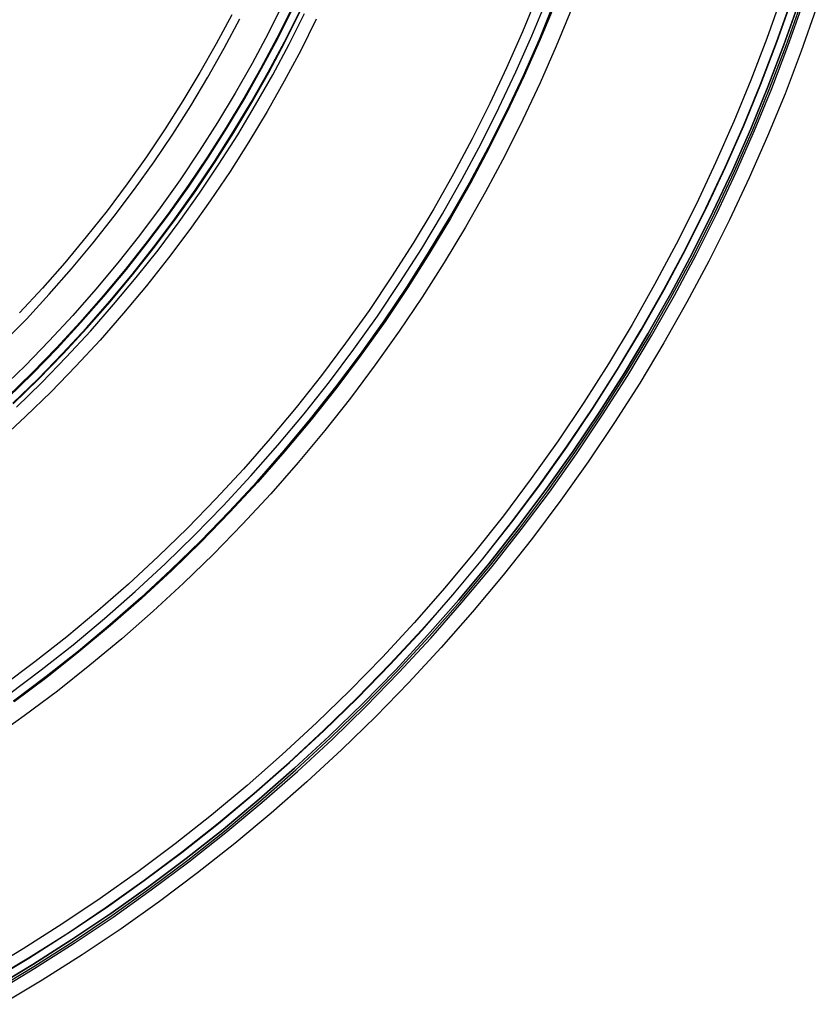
# Model space of a CAD drawing. Header units: millimetres. Extents: x 9981 to 10381, y 6395 to 6795.
# Tile 17 of 25: x 10283 to 10370, y 6422 to 6529. Entities that reach past the tile are written whole.
import ezdxf

# ---------------------------------------------------------------- set-up
doc = ezdxf.new("R2010")
doc.units = ezdxf.units.MM
doc.header["$MEASUREMENT"] = 0
doc.layers.add('0 filanca', color=1, linetype='Continuous')
doc.layers.add('0 filanca2', color=6, linetype='Continuous')

msp = doc.modelspace()

# ---------------------------------------------------------------- linework, layer by layer
at = {"layer": '0 filanca', "lineweight": -3}
for points in [[(10280.04, 6424.66), (10284.35, 6427.25), (10288.61, 6429.95), (10292.8, 6432.77), (10296.93, 6435.71), (10301, 6438.75), (10304.99, 6441.91), (10308.9, 6445.17), (10312.73, 6448.53), (10316.47, 6452), (10320.13, 6455.56), (10323.69, 6459.21), (10327.15, 6462.96), (10330.52, 6466.79), (10333.78, 6470.7), (10336.93, 6474.69), (10339.98, 6478.75), (10342.91, 6482.89), (10345.73, 6487.08), (10348.44, 6491.34), (10351.03, 6495.65), (10353.5, 6500.01), (10355.84, 6504.41), (10358.07, 6508.86), (10360.18, 6513.34), (10362.16, 6517.85), (10364.03, 6522.39), (10365.77, 6526.95), (10367.39, 6531.53)], [(10280.06, 6424.63), (10284.37, 6427.22), (10288.63, 6429.92), (10292.82, 6432.74), (10296.95, 6435.68), (10301.02, 6438.72), (10305.01, 6441.88), (10308.92, 6445.14), (10312.75, 6448.51), (10316.5, 6451.97), (10320.15, 6455.53), (10323.72, 6459.19), (10327.18, 6462.93), (10330.55, 6466.77), (10333.81, 6470.68), (10336.96, 6474.67), (10340.01, 6478.73), (10342.94, 6482.86), (10345.76, 6487.06), (10348.47, 6491.32), (10351.06, 6495.63), (10353.53, 6499.99), (10355.88, 6504.4), (10358.11, 6508.84), (10360.21, 6513.33), (10362.2, 6517.84), (10364.06, 6522.38), (10365.8, 6526.94), (10367.42, 6531.52)], [(10280.47, 6423.92), (10284.8, 6426.52), (10289.08, 6429.23), (10293.29, 6432.07), (10297.44, 6435.01), (10301.52, 6438.07), (10305.53, 6441.24), (10309.46, 6444.52), (10313.3, 6447.89), (10317.07, 6451.37), (10320.74, 6454.95), (10324.31, 6458.62), (10327.79, 6462.38), (10331.17, 6466.23), (10334.45, 6470.16), (10337.62, 6474.17), (10340.67, 6478.25), (10343.62, 6482.4), (10346.45, 6486.61), (10349.17, 6490.88), (10351.77, 6495.21), (10354.25, 6499.59), (10356.61, 6504.02), (10358.85, 6508.48), (10360.96, 6512.98), (10362.96, 6517.52), (10364.83, 6522.08), (10366.57, 6526.66), (10368.2, 6531.25)], [(10280.47, 6423.92), (10284.8, 6426.52), (10289.08, 6429.23), (10293.29, 6432.07), (10297.44, 6435.01), (10301.52, 6438.07), (10305.53, 6441.24), (10309.46, 6444.52), (10313.3, 6447.89), (10317.07, 6451.37), (10320.74, 6454.95), (10324.31, 6458.62), (10327.79, 6462.38), (10331.17, 6466.23), (10334.45, 6470.16), (10337.62, 6474.17), (10340.67, 6478.25), (10343.62, 6482.4), (10346.45, 6486.61), (10349.17, 6490.88), (10351.77, 6495.21), (10354.25, 6499.59), (10356.61, 6504.02), (10358.85, 6508.48), (10360.96, 6512.98), (10362.96, 6517.52), (10364.83, 6522.08), (10366.57, 6526.66), (10368.2, 6531.25)], [(10280.59, 6423.71), (10284.93, 6426.31), (10289.21, 6429.03), (10293.43, 6431.87), (10297.58, 6434.82), (10301.67, 6437.88), (10305.68, 6441.05), (10309.61, 6444.33), (10313.46, 6447.72), (10317.23, 6451.2), (10320.91, 6454.78), (10324.49, 6458.46), (10327.97, 6462.22), (10331.35, 6466.07), (10334.63, 6470.01), (10337.81, 6474.02), (10340.87, 6478.11), (10343.82, 6482.26), (10346.65, 6486.48), (10349.37, 6490.76), (10351.98, 6495.09), (10354.46, 6499.48), (10356.82, 6503.91), (10359.06, 6508.38), (10361.18, 6512.89), (10363.18, 6517.42), (10365.05, 6521.99), (10366.8, 6526.57), (10368.43, 6531.17)], [(10280.71, 6423.52), (10285.05, 6426.12), (10289.33, 6428.85), (10293.55, 6431.68), (10297.71, 6434.64), (10301.8, 6437.7), (10305.82, 6440.88), (10309.76, 6444.16), (10313.61, 6447.55), (10317.38, 6451.04), (10321.06, 6454.62), (10324.65, 6458.3), (10328.14, 6462.07), (10331.52, 6465.93), (10334.81, 6469.87), (10337.98, 6473.88), (10341.05, 6477.97), (10344, 6482.13), (10346.84, 6486.36), (10349.57, 6490.64), (10352.17, 6494.98), (10354.66, 6499.37), (10357.02, 6503.8), (10359.26, 6508.28), (10361.38, 6512.79), (10363.38, 6517.34), (10365.26, 6521.9), (10367.01, 6526.5), (10368.64, 6531.1)], [(10282.18, 6455.93), (10285.72, 6458.59), (10289.21, 6461.34), (10292.62, 6464.19), (10295.96, 6467.13), (10299.23, 6470.15), (10302.42, 6473.26), (10305.53, 6476.45), (10308.56, 6479.72), (10311.5, 6483.07), (10314.34, 6486.48), (10317.1, 6489.96), (10319.75, 6493.51), (10322.32, 6497.12), (10324.78, 6500.78), (10327.14, 6504.5), (10329.4, 6508.26), (10331.56, 6512.07), (10333.61, 6515.91), (10335.55, 6519.79), (10337.39, 6523.71), (10339.12, 6527.65), (10340.75, 6531.61)], [(10282.7, 6455.21), (10286.27, 6457.88), (10289.77, 6460.65), (10293.2, 6463.51), (10296.57, 6466.46), (10299.85, 6469.5), (10303.06, 6472.63), (10306.18, 6475.84), (10309.22, 6479.12), (10312.18, 6482.48), (10315.04, 6485.92), (10317.81, 6489.42), (10320.48, 6492.98), (10323.05, 6496.61), (10325.53, 6500.29), (10327.9, 6504.03), (10330.17, 6507.81), (10332.34, 6511.63), (10334.4, 6515.5), (10336.36, 6519.4), (10338.21, 6523.33), (10339.95, 6527.29), (10341.58, 6531.28)], [(10341.69, 6531.24), (10340.05, 6527.25), (10338.31, 6523.29), (10336.46, 6519.35), (10334.5, 6515.45), (10332.44, 6511.58), (10330.27, 6507.75), (10328, 6503.96), (10325.63, 6500.23), (10323.15, 6496.54), (10320.57, 6492.92), (10317.9, 6489.35), (10315.13, 6485.84), (10312.26, 6482.41), (10309.31, 6479.05), (10306.27, 6475.76), (10303.14, 6472.55), (10299.93, 6469.42), (10296.64, 6466.38), (10293.28, 6463.42), (10289.84, 6460.56), (10286.34, 6457.79), (10282.77, 6455.12)], [(10313.04, 6530.72), (10311.38, 6527.4), (10309.63, 6524.12), (10307.79, 6520.86), (10305.86, 6517.65), (10303.84, 6514.47), (10301.73, 6511.34), (10299.54, 6508.26), (10297.27, 6505.23), (10294.92, 6502.25), (10292.49, 6499.33), (10289.98, 6496.47), (10287.39, 6493.68), (10284.73, 6490.95), (10282.01, 6488.3)], [(10282.08, 6488.22), (10284.81, 6490.88), (10287.46, 6493.61), (10290.05, 6496.41), (10292.56, 6499.27), (10295, 6502.19), (10297.35, 6505.17), (10299.63, 6508.2), (10301.82, 6511.28), (10303.92, 6514.42), (10305.94, 6517.59), (10307.88, 6520.81), (10309.72, 6524.07), (10311.47, 6527.36), (10313.14, 6530.68)], [(10282.64, 6487.63), (10285.38, 6490.31), (10288.05, 6493.05), (10290.66, 6495.86), (10293.18, 6498.74), (10295.63, 6501.67), (10298, 6504.67), (10300.28, 6507.72), (10302.49, 6510.82), (10304.6, 6513.97), (10306.64, 6517.17), (10308.58, 6520.4), (10310.43, 6523.68), (10312.2, 6526.98), (10313.87, 6530.32)], [(10282.64, 6487.63), (10285.38, 6490.31), (10288.05, 6493.05), (10290.66, 6495.86), (10293.18, 6498.74), (10295.63, 6501.67), (10298, 6504.67), (10300.28, 6507.72), (10302.49, 6510.82), (10304.6, 6513.97), (10306.64, 6517.17), (10308.58, 6520.4), (10310.43, 6523.68), (10312.2, 6526.98), (10313.87, 6530.32)], [(10282.69, 6487.58), (10285.43, 6490.26), (10288.11, 6493), (10290.71, 6495.81), (10293.24, 6498.69), (10295.68, 6501.63), (10298.05, 6504.63), (10300.34, 6507.68), (10302.55, 6510.78), (10304.66, 6513.93), (10306.7, 6517.13), (10308.64, 6520.37), (10310.49, 6523.64), (10312.26, 6526.95), (10313.93, 6530.29)], [(10283.03, 6487.22), (10285.78, 6489.91), (10288.46, 6492.66), (10291.08, 6495.48), (10293.61, 6498.37), (10296.07, 6501.32), (10298.45, 6504.32), (10300.74, 6507.39), (10302.95, 6510.5), (10305.08, 6513.66), (10307.12, 6516.87), (10309.07, 6520.12), (10310.93, 6523.4), (10312.7, 6526.72), (10314.38, 6530.07)], [(10281.53, 6494.16), (10284.11, 6496.8), (10286.61, 6499.51), (10289.04, 6502.28), (10291.4, 6505.11), (10293.68, 6507.99), (10295.89, 6510.93), (10298.01, 6513.92), (10300.05, 6516.95), (10302, 6520.03), (10303.88, 6523.14), (10305.66, 6526.3), (10307.36, 6529.48)], [(10306.47, 6529.94), (10304.78, 6526.78), (10303.01, 6523.65), (10301.15, 6520.55), (10299.21, 6517.5), (10297.19, 6514.48), (10295.08, 6511.52), (10292.89, 6508.6), (10290.63, 6505.74), (10288.29, 6502.93), (10285.87, 6500.18), (10283.38, 6497.49)]]:
    msp.add_lwpolyline(points, dxfattribs=at)
at = {"layer": '0 filanca2', "lineweight": -3}
for points in [[(10366.31, 6531.9), (10364.7, 6527.35), (10362.97, 6522.81), (10361.12, 6518.3), (10359.14, 6513.81), (10357.05, 6509.36), (10354.83, 6504.94), (10352.5, 6500.56), (10350.04, 6496.22), (10347.47, 6491.94), (10344.78, 6487.7), (10341.98, 6483.53), (10339.06, 6479.43), (10336.03, 6475.39), (10332.89, 6471.42), (10329.65, 6467.53), (10326.31, 6463.72), (10322.86, 6460), (10319.32, 6456.37), (10315.69, 6452.82), (10311.97, 6449.38), (10308.16, 6446.03), (10304.27, 6442.79), (10300.3, 6439.66), (10296.26, 6436.63), (10292.15, 6433.71), (10287.98, 6430.91), (10283.75, 6428.22), (10279.47, 6425.64)], [(10368.2, 6531.25), (10366.57, 6526.66), (10364.83, 6522.08), (10362.96, 6517.52), (10360.96, 6512.98), (10358.85, 6508.48), (10356.61, 6504.02), (10354.25, 6499.59), (10351.77, 6495.21), (10349.17, 6490.88), (10346.45, 6486.61), (10343.62, 6482.4), (10340.67, 6478.25), (10337.62, 6474.17), (10334.45, 6470.16), (10331.17, 6466.23), (10327.79, 6462.38), (10324.31, 6458.62), (10320.74, 6454.95), (10317.07, 6451.37), (10313.3, 6447.89), (10309.46, 6444.52), (10305.53, 6441.24), (10301.52, 6438.07), (10297.44, 6435.01), (10293.29, 6432.07), (10289.08, 6429.23), (10284.8, 6426.52), (10280.47, 6423.92)], [(10368.2, 6531.25), (10366.57, 6526.66), (10364.83, 6522.08), (10362.96, 6517.52), (10360.96, 6512.98), (10358.85, 6508.48), (10356.61, 6504.02), (10354.25, 6499.59), (10351.77, 6495.21), (10349.17, 6490.88), (10346.45, 6486.61), (10343.62, 6482.4), (10340.67, 6478.25), (10337.62, 6474.17), (10334.45, 6470.16), (10331.17, 6466.23), (10327.79, 6462.38), (10324.31, 6458.62), (10320.74, 6454.95), (10317.07, 6451.37), (10313.3, 6447.89), (10309.46, 6444.52), (10305.53, 6441.24), (10301.52, 6438.07), (10297.44, 6435.01), (10293.29, 6432.07), (10289.08, 6429.23), (10284.8, 6426.52), (10280.47, 6423.92)], [(10312.07, 6531.19), (10310.42, 6527.9), (10308.68, 6524.64), (10306.85, 6521.41), (10304.93, 6518.22), (10302.93, 6515.07), (10300.84, 6511.96), (10298.67, 6508.9), (10296.41, 6505.89), (10294.08, 6502.93), (10291.66, 6500.04), (10289.17, 6497.2), (10286.6, 6494.43), (10283.97, 6491.72), (10281.26, 6489.08)], [(10339.72, 6532.01), (10338.11, 6528.08), (10336.39, 6524.16), (10334.56, 6520.28), (10332.63, 6516.42), (10330.59, 6512.6), (10328.45, 6508.82), (10326.2, 6505.08), (10323.86, 6501.39), (10321.41, 6497.75), (10318.86, 6494.16), (10316.22, 6490.64), (10313.49, 6487.18), (10310.66, 6483.78), (10307.74, 6480.46), (10304.73, 6477.21), (10301.64, 6474.04), (10298.47, 6470.95), (10295.23, 6467.95), (10291.9, 6465.03), (10288.51, 6462.2), (10285.05, 6459.47), (10281.53, 6456.82)], [(10341.58, 6531.28), (10339.95, 6527.29), (10338.21, 6523.33), (10336.36, 6519.4), (10334.4, 6515.5), (10332.34, 6511.63), (10330.17, 6507.81), (10327.9, 6504.03), (10325.53, 6500.29), (10323.05, 6496.61), (10320.48, 6492.98), (10317.81, 6489.42), (10315.04, 6485.92), (10312.18, 6482.48), (10309.22, 6479.12), (10306.18, 6475.84), (10303.06, 6472.63), (10299.85, 6469.5), (10296.57, 6466.46), (10293.2, 6463.51), (10289.77, 6460.65), (10286.27, 6457.88), (10282.7, 6455.21)], [(10341.58, 6531.28), (10339.95, 6527.29), (10338.21, 6523.33), (10336.36, 6519.4), (10334.4, 6515.5), (10332.34, 6511.63), (10330.17, 6507.81), (10327.9, 6504.03), (10325.53, 6500.29), (10323.05, 6496.61), (10320.48, 6492.98), (10317.81, 6489.42), (10315.04, 6485.92), (10312.18, 6482.48), (10309.22, 6479.12), (10306.18, 6475.84), (10303.06, 6472.63), (10299.85, 6469.5), (10296.57, 6466.46), (10293.2, 6463.51), (10289.77, 6460.65), (10286.27, 6457.88), (10282.7, 6455.21)], [(10343.44, 6530.54), (10341.79, 6526.51), (10340.03, 6522.51), (10338.16, 6518.53), (10336.18, 6514.58), (10334.09, 6510.67), (10331.9, 6506.8), (10329.6, 6502.97), (10327.2, 6499.2), (10324.7, 6495.47), (10322.09, 6491.8), (10319.39, 6488.2), (10316.59, 6484.66), (10313.7, 6481.18), (10310.71, 6477.78), (10307.63, 6474.46), (10304.47, 6471.21), (10301.23, 6468.05), (10297.9, 6464.98), (10294.5, 6461.99), (10291.03, 6459.1), (10287.49, 6456.3), (10283.88, 6453.59), (10280.22, 6450.99)], [(10370.09, 6530.61), (10368.45, 6525.97), (10366.69, 6521.34), (10364.8, 6516.73), (10362.78, 6512.16), (10360.65, 6507.61), (10358.39, 6503.1), (10356, 6498.63), (10353.5, 6494.21), (10350.87, 6489.83), (10348.13, 6485.52), (10345.27, 6481.26), (10342.29, 6477.07), (10339.2, 6472.95), (10336, 6468.9), (10332.69, 6464.93), (10329.28, 6461.04), (10325.76, 6457.24), (10322.15, 6453.54), (10318.44, 6449.92), (10314.64, 6446.41), (10310.76, 6443), (10306.79, 6439.69), (10302.74, 6436.49), (10298.62, 6433.4), (10294.43, 6430.42), (10290.17, 6427.56), (10285.85, 6424.81), (10281.48, 6422.19)], [(10313.87, 6530.32), (10312.2, 6526.98), (10310.43, 6523.68), (10308.58, 6520.4), (10306.64, 6517.17), (10304.6, 6513.97), (10302.49, 6510.82), (10300.28, 6507.72), (10298, 6504.67), (10295.63, 6501.67), (10293.18, 6498.74), (10290.66, 6495.86), (10288.05, 6493.05), (10285.38, 6490.31), (10282.64, 6487.63)], [(10313.87, 6530.32), (10312.2, 6526.98), (10310.43, 6523.68), (10308.58, 6520.4), (10306.64, 6517.17), (10304.6, 6513.97), (10302.49, 6510.82), (10300.28, 6507.72), (10298, 6504.67), (10295.63, 6501.67), (10293.18, 6498.74), (10290.66, 6495.86), (10288.05, 6493.05), (10285.38, 6490.31), (10282.64, 6487.63)], [(10315.67, 6529.45), (10313.97, 6526.06), (10312.18, 6522.71), (10310.31, 6519.39), (10308.34, 6516.11), (10306.28, 6512.88), (10304.13, 6509.68), (10301.9, 6506.54), (10299.58, 6503.45), (10297.18, 6500.41), (10294.7, 6497.44), (10292.14, 6494.52), (10289.5, 6491.67), (10286.8, 6488.89), (10284.01, 6486.18), (10281.16, 6483.55)]]:
    msp.add_lwpolyline(points, dxfattribs=at)

doc.saveas('drawing.dxf')
